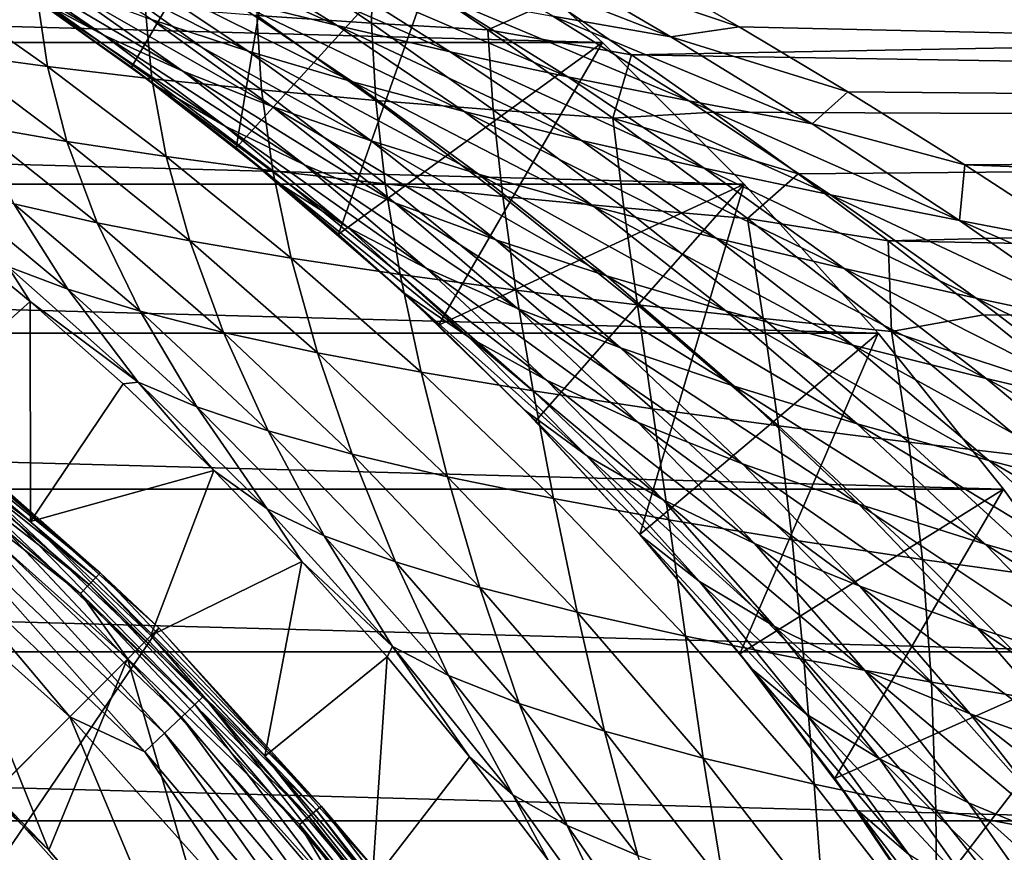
# Model space of a CAD drawing. Header units: metres. Extents: x -25 to 70, y -235 to 25.
# Tile 65 of 89: x 13.44 to 20.19, y 12.85 to 18.56. Entities that reach past the tile are written whole.
import ezdxf

# ---------------------------------------------------------------- set-up
doc = ezdxf.new("R2010")
doc.units = ezdxf.units.M
doc.layers.add('solid_10481012', color=7, linetype='CONTINUOUS')

msp = doc.modelspace()

# ---------------------------------------------------------------- linework, layer by layer
at = {"layer": 'solid_10481012'}
for points in [[(13.478393, 18.747717, 64.700615), (14.203233, 18.234201, 64.035187), (15.341186, 20.180944)], [(14.203233, 18.234201, 64.035187), (14.920514, 17.680864, 63.405796), (15.341186, 20.180944)], [(14.920514, 17.680864, 63.405796), (16.41123, 19.320818), (15.341186, 20.180944)], [(-17.433207, 18.403959), (-16.41123, 19.320818), (17.433207, 18.403959)], [(-16.41123, 19.320818), (16.41123, 19.320818), (17.433207, 18.403959)], [(14.920514, 17.680864, 63.405796), (15.623992, 17.090429, 62.813835), (16.41123, 19.320818)], [(15.623992, 17.090429, 62.813835), (17.433207, 18.403959), (16.41123, 19.320818)], [(14.013654, 18.454073, 67.141594), (13.543182, 18.708332, 66.083672), (12.710976, 19.252148, 66.916283)], [(13.190964, 19.015022, 67.965103), (14.013654, 18.454073, 67.141594), (12.710976, 19.252148, 66.916283)], [(15.613308, 18.519342, 73.433365), (14.873975, 18.705513, 72.628464), (14.044586, 19.222929, 73.510162)], [(14.764695, 19.052406, 74.31321), (15.613308, 18.519342, 73.433365), (14.044586, 19.222929, 73.510162)], [(15.003797, 18.343721, 70.913803), (14.340498, 18.560799, 69.977982), (13.524331, 19.098804, 70.826027)], [(14.176052, 18.898672, 71.756393), (15.003797, 18.343721, 70.913803), (13.524331, 19.098804, 70.826027)], [(16.202169, 19.105988, 77.206764), (16.986034, 18.97888, 77.709015), (17.90099, 18.442926, 76.761375)], [(16.202169, 19.105988, 77.206764), (17.90099, 18.442926, 76.761375), (17.090902, 18.584387, 76.27504)], [(16.388918, 18.340178, 74.16275), (15.613308, 18.519342, 73.433365), (14.764695, 19.052406, 74.31321)], [(15.516022, 18.889132, 75.04615), (16.388918, 18.340178, 74.16275), (14.764695, 19.052406, 74.31321)], [(15.8486, 18.53578, 99.551483), (15.07481, 19.058929, 98.594009), (15.063081, 18.588884, 100.140045)], [(15.8486, 18.53578, 99.551483), (15.858893, 19.021557, 98.077171), (15.07481, 19.058929, 98.594009)], [(14.556392, 18.206205, 68.175003), (14.013654, 18.454073, 67.141594), (13.190964, 19.015022, 67.965103)], [(13.73495, 18.784569, 68.9907), (14.556392, 18.206205, 68.175003), (13.190964, 19.015022, 67.965103)], [(15.8486, 18.53578, 99.551483), (16.646759, 18.489462, 99.045219), (15.858893, 19.021557, 98.077171)], [(15.858893, 19.021557, 98.077171), (16.646759, 18.489462, 99.045219), (17.091433, 18.689503, 98.206894)], [(16.986034, 18.97888, 77.709015), (17.686687, 18.906076, 78.211372), (18.369194, 18.511429, 77.49617)], [(17.90099, 18.442926, 76.761375), (16.986034, 18.97888, 77.709015), (18.369194, 18.511429, 77.49617)], [(15.71996, 18.133356, 71.787369), (15.003797, 18.343721, 70.913803), (14.176052, 18.898672, 71.756393)], [(14.873975, 18.705513, 72.628464), (15.71996, 18.133356, 71.787369), (14.176052, 18.898672, 71.756393)], [(50.402424, 18.924244, 97.113434), (17.091433, 18.689503, 98.206894), (17.631565, 18.319607, 98.847549)], [(50.402424, 17.78487, 99.174973), (50.402424, 18.924244, 97.113434), (17.631565, 18.319607, 98.847549)], [(50.402424, 18.924244, 78.886566), (50.402424, 17.78487, 76.825027), (17.686687, 18.906076, 78.211372)], [(50.402424, 17.78487, 76.825027), (18.369194, 18.511429, 77.49617), (17.686687, 18.906076, 78.211372)], [(17.194918, 18.168034, 74.809067), (16.388918, 18.340178, 74.16275), (15.516022, 18.889132, 75.04615)], [(16.293505, 18.733122, 75.701988), (17.194918, 18.168034, 74.809067), (15.516022, 18.889132, 75.04615)], [(13.627956, 18.239578, 103.289017), (12.849916, 18.78887, 102.356438), (12.953773, 18.330086, 104.166962)], [(13.557971, 18.715441, 101.548248), (12.849916, 18.78887, 102.356438), (13.627956, 18.239578, 103.289017)], [(15.168631, 17.964743, 69.167824), (14.556392, 18.206205, 68.175003), (13.73495, 18.784569, 68.9907)], [(14.340498, 18.560799, 69.977982), (15.168631, 17.964743, 69.167824), (13.73495, 18.784569, 68.9907)], [(14.385607, 18.100599, 65.287994), (14.203233, 18.234201, 64.035187), (13.478393, 18.747717, 64.700615)], [(13.543182, 18.708332, 66.083672), (14.385607, 18.100599, 65.287994), (13.478393, 18.747717, 64.700615)], [(14.846869, 17.829269, 66.353432), (14.385607, 18.100599, 65.287994), (13.543182, 18.708332, 66.083672)], [(14.013654, 18.454073, 67.141594), (14.846869, 17.829269, 66.353432), (13.543182, 18.708332, 66.083672)], [(14.343685, 18.155533, 102.476128), (13.557971, 18.715441, 101.548248), (13.627956, 18.239578, 103.289017)], [(14.29743, 18.648775, 100.807343), (13.557971, 18.715441, 101.548248), (14.343685, 18.155533, 102.476128)], [(16.483503, 17.929718, 72.589165), (15.71996, 18.133356, 71.787369), (14.873975, 18.705513, 72.628464)], [(15.613308, 18.519342, 73.433365), (16.483503, 17.929718, 72.589165), (14.873975, 18.705513, 72.628464)], [(18.024052, 18.00292, 75.366188), (17.194918, 18.168034, 74.809067), (16.293505, 18.733122, 75.701988)], [(17.090902, 18.584387, 76.27504), (18.024052, 18.00292, 75.366188), (16.293505, 18.733122, 75.701988)], [(15.095651, 18.077967, 101.735817), (14.29743, 18.648775, 100.807343), (14.343685, 18.155533, 102.476128)], [(15.063081, 18.588884, 100.140045), (14.29743, 18.648775, 100.807343), (15.095651, 18.077967, 101.735817)], [(16.646759, 18.489462, 99.045219), (17.631565, 18.319607, 98.847549), (17.091433, 18.689503, 98.206894)], [(15.846055, 17.729692, 70.106087), (15.168631, 17.964743, 69.167824), (14.340498, 18.560799, 69.977982)], [(15.003797, 18.343721, 70.913803), (15.846055, 17.729692, 70.106087), (14.340498, 18.560799, 69.977982)], [(15.877841, 18.006895, 101.07489), (15.063081, 18.588884, 100.140045), (15.095651, 18.077967, 101.735817)], [(15.8486, 18.53578, 99.551483), (15.063081, 18.588884, 100.140045), (15.877841, 18.006895, 101.07489)], [(17.090902, 18.584387, 76.27504), (17.90099, 18.442926, 76.761375), (18.867916, 17.844841, 75.829857)], [(17.090902, 18.584387, 76.27504), (18.867916, 17.844841, 75.829857), (18.024052, 18.00292, 75.366188)], [(17.288546, 17.732822, 73.310257), (16.483503, 17.929718, 72.589165), (15.613308, 18.519342, 73.433365)], [(16.388918, 18.340178, 74.16275), (17.288546, 17.732822, 73.310257), (15.613308, 18.519342, 73.433365)], [(16.682961, 17.942326, 100.498878), (16.646759, 18.489462, 99.045219), (15.8486, 18.53578, 99.551483)], [(16.682961, 17.942326, 100.498878), (15.8486, 18.53578, 99.551483), (15.877841, 18.006895, 101.07489)], [(16.646759, 18.489462, 99.045219), (17.502663, 17.88426, 100.011612), (17.631565, 18.319607, 98.847549)], [(16.682961, 17.942326, 100.498878), (17.502663, 17.88426, 100.011612), (16.646759, 18.489462, 99.045219)], [(17.90099, 18.442926, 76.761375), (18.369194, 18.511429, 77.49617), (19.114155, 18.065039, 76.758064)], [(50.402424, 17.78487, 76.825027), (19.114155, 18.065039, 76.758064), (18.369194, 18.511429, 77.49617)], [(15.388739, 17.564035, 67.393112), (14.846869, 17.829269, 66.353432), (14.013654, 18.454073, 67.141594)], [(14.556392, 18.206205, 68.175003), (15.388739, 17.564035, 67.393112), (14.013654, 18.454073, 67.141594)], [(18.867916, 17.844841, 75.829857), (17.90099, 18.442926, 76.761375), (19.114155, 18.065039, 76.758064)], [(-18.403963, 17.433207), (-17.433207, 18.403959), (18.403963, 17.433207)], [(-17.433207, 18.403959), (17.433207, 18.403959), (18.403963, 17.433207)], [(15.623992, 17.090429, 62.813835), (16.309023, 16.465256, 62.259602), (17.433207, 18.403959)], [(16.309023, 16.465256, 62.259602), (18.403963, 17.433207), (17.433207, 18.403959)], [(13.760572, 17.72563, 105.069504), (12.953773, 18.330086, 104.166962), (13.131182, 17.835264, 106.01078)], [(13.627956, 18.239578, 103.289017), (12.953773, 18.330086, 104.166962), (13.760572, 17.72563, 105.069504)], [(16.583141, 17.501074, 70.97831), (15.846055, 17.729692, 70.106087), (15.003797, 18.343721, 70.913803)], [(15.71996, 18.133356, 71.787369), (16.583141, 17.501074, 70.97831), (15.003797, 18.343721, 70.913803)], [(18.128345, 17.542683, 73.942551), (17.288546, 17.732822, 73.310257), (16.388918, 18.340178, 74.16275)], [(17.194918, 18.168034, 74.809067), (18.128345, 17.542683, 73.942551), (16.388918, 18.340178, 74.16275)], [(17.502663, 17.88426, 100.011612), (18.190397, 17.926411, 99.476654), (17.631565, 18.319607, 98.847549)], [(50.402424, 17.78487, 99.174973), (17.631565, 18.319607, 98.847549), (18.190397, 17.926411, 99.476654)], [(14.442852, 17.622143, 104.189278), (13.627956, 18.239578, 103.289017), (13.760572, 17.72563, 105.069504)], [(14.343685, 18.155533, 102.476128), (13.627956, 18.239578, 103.289017), (14.442852, 17.622143, 104.189278)], [(15.234424, 17.424799, 64.528236), (14.920514, 17.680864, 63.405796), (14.203233, 18.234201, 64.035187)], [(14.385607, 18.100599, 65.287994), (15.234424, 17.424799, 64.528236), (14.203233, 18.234201, 64.035187)], [(15.172329, 17.52482, 103.378654), (14.343685, 18.155533, 102.476128), (14.442852, 17.622143, 104.189278)], [(15.095651, 18.077967, 101.735817), (14.343685, 18.155533, 102.476128), (15.172329, 17.52482, 103.378654)], [(16.008116, 17.304905, 68.390076), (15.388739, 17.564035, 67.393112), (14.556392, 18.206205, 68.175003)], [(15.168631, 17.964743, 69.167824), (16.008116, 17.304905, 68.390076), (14.556392, 18.206205, 68.175003)], [(18.9946, 17.359312, 74.479492), (18.128345, 17.542683, 73.942551), (17.194918, 18.168034, 74.809067)], [(18.024052, 18.00292, 75.366188), (18.9946, 17.359312, 74.479492), (17.194918, 18.168034, 74.809067)], [(15.68512, 17.137739, 65.600899), (15.234424, 17.424799, 64.528236), (14.385607, 18.100599, 65.287994)], [(14.846869, 17.829269, 66.353432), (15.68512, 17.137739, 65.600899), (14.385607, 18.100599, 65.287994)], [(17.373693, 17.2789, 71.774376), (16.583141, 17.501074, 70.97831), (15.71996, 18.133356, 71.787369)], [(16.483503, 17.929718, 72.589165), (17.373693, 17.2789, 71.774376), (15.71996, 18.133356, 71.787369)], [(15.942977, 17.433678, 102.645676), (15.095651, 18.077967, 101.735817), (15.172329, 17.52482, 103.378654)], [(15.877841, 18.006895, 101.07489), (15.095651, 18.077967, 101.735817), (15.942977, 17.433678, 102.645676)], [(18.867916, 17.844841, 75.829857), (19.114155, 18.065039, 76.758064), (19.915003, 17.565531, 76.004944)], [(50.402424, 17.78487, 76.825027), (19.915003, 17.565531, 76.004944), (19.114155, 18.065039, 76.758064)], [(16.700174, 17.051891, 69.329552), (16.008116, 17.304905, 68.390076), (15.168631, 17.964743, 69.167824)], [(15.846055, 17.729692, 70.106087), (16.700174, 17.051891, 69.329552), (15.168631, 17.964743, 69.167824)], [(16.747971, 17.348724, 101.99762), (15.877841, 18.006895, 101.07489), (15.942977, 17.433678, 102.645676)], [(16.682961, 17.942326, 100.498878), (15.877841, 18.006895, 101.07489), (16.747971, 17.348724, 101.99762)], [(18.024052, 18.00292, 75.366188), (18.867916, 17.844841, 75.829857), (19.877697, 17.182709, 74.916504)], [(18.024052, 18.00292, 75.366188), (19.877697, 17.182709, 74.916504), (18.9946, 17.359312, 74.479492)], [(18.211073, 17.063187, 72.484787), (17.373693, 17.2789, 71.774376), (16.483503, 17.929718, 72.589165)], [(17.288546, 17.732822, 73.310257), (18.211073, 17.063187, 72.484787), (16.483503, 17.929718, 72.589165)], [(17.579021, 17.269972, 101.440369), (17.502663, 17.88426, 100.011612), (16.682961, 17.942326, 100.498878)], [(17.579021, 17.269972, 101.440369), (16.682961, 17.942326, 100.498878), (16.747971, 17.348724, 101.99762)], [(17.502663, 17.88426, 100.011612), (18.774012, 17.50374, 100.102562), (18.190397, 17.926411, 99.476654)], [(17.502663, 17.88426, 100.011612), (18.42664, 17.19742, 100.978012), (18.774012, 17.50374, 100.102562)], [(17.579021, 17.269972, 101.440369), (18.42664, 17.19742, 100.978012), (17.502663, 17.88426, 100.011612)], [(50.402424, 17.78487, 99.174973), (18.190397, 17.926411, 99.476654), (18.774012, 17.50374, 100.102562)], [(13.967937, 17.168139, 106.886246), (13.131182, 17.835264, 106.01078), (13.397649, 17.298084, 107.883507)], [(13.760572, 17.72563, 105.069504), (13.131182, 17.835264, 106.01078), (13.967937, 17.168139, 106.886246)], [(16.224741, 16.856459, 66.64666), (15.68512, 17.137739, 65.600899), (14.846869, 17.829269, 66.353432)], [(15.388739, 17.564035, 67.393112), (16.224741, 16.856459, 66.64666), (14.846869, 17.829269, 66.353432)], [(19.877697, 17.182709, 74.916504), (18.867916, 17.844841, 75.829857), (19.915003, 17.565531, 76.004944)], [(50.402424, 17.78487, 99.174973), (18.774012, 17.50374, 100.102562), (19.390154, 17.043245, 100.733887)], [(50.402424, 16.421843, 101.095985), (50.402424, 17.78487, 99.174973), (19.390154, 17.043245, 100.733887)], [(50.402424, 17.78487, 76.825027), (50.402424, 16.421843, 74.904015), (19.915003, 17.565531, 76.004944)], [(14.603326, 17.044012, 105.943535), (13.760572, 17.72563, 105.069504), (13.967937, 17.168139, 106.886246)], [(14.442852, 17.622143, 104.189278), (13.760572, 17.72563, 105.069504), (14.603326, 17.044012, 105.943535)], [(16.077642, 16.683283, 63.810162), (15.623992, 17.090429, 62.813835), (14.920514, 17.680864, 63.405796)], [(15.234424, 17.424799, 64.528236), (16.077642, 16.683283, 63.810162), (14.920514, 17.680864, 63.405796)], [(17.45875, 16.805008, 70.199394), (16.700174, 17.051891, 69.329552), (15.846055, 17.729692, 70.106087)], [(16.583141, 17.501074, 70.97831), (17.45875, 16.805008, 70.199394), (15.846055, 17.729692, 70.106087)], [(19.087666, 16.853947, 73.100922), (18.211073, 17.063187, 72.484787), (17.288546, 17.732822, 73.310257)], [(18.128345, 17.542683, 73.942551), (19.087666, 16.853947, 73.100922), (17.288546, 17.732822, 73.310257)], [(15.297983, 16.925714, 105.065697), (14.442852, 17.622143, 104.189278), (14.603326, 17.044012, 105.943535)], [(15.172329, 17.52482, 103.378654), (14.442852, 17.622143, 104.189278), (15.297983, 16.925714, 105.065697)], [(16.849852, 16.580967, 67.647682), (16.224741, 16.856459, 66.64666), (15.388739, 17.564035, 67.393112)], [(16.008116, 17.304905, 68.390076), (16.849852, 16.580967, 67.647682), (15.388739, 17.564035, 67.393112)], [(19.877697, 17.182709, 74.916504), (19.915003, 17.565531, 76.004944), (20.761013, 17.013815, 75.24675)], [(50.402424, 16.421843, 74.904015), (20.761013, 17.013815, 75.24675), (19.915003, 17.565531, 76.004944)], [(16.045538, 16.813263, 104.261803), (15.172329, 17.52482, 103.378654), (15.297983, 16.925714, 105.065697)], [(15.942977, 17.433678, 102.645676), (15.172329, 17.52482, 103.378654), (16.045538, 16.813263, 104.261803)], [(18.276928, 16.564268, 70.988914), (17.45875, 16.805008, 70.199394), (16.583141, 17.501074, 70.97831)], [(17.373693, 17.2789, 71.774376), (18.276928, 16.564268, 70.988914), (16.583141, 17.501074, 70.97831)], [(19.994097, 16.65119, 73.615807), (19.087666, 16.853947, 73.100922), (18.128345, 17.542683, 73.942551)], [(18.9946, 17.359312, 74.479492), (19.994097, 16.65119, 73.615807), (18.128345, 17.542683, 73.942551)], [(18.42664, 17.19742, 100.978012), (19.390154, 17.043245, 100.733887), (18.774012, 17.50374, 100.102562)], [(-19.32082, 16.41123), (-18.403963, 17.433207), (19.32082, 16.41123)], [(-18.403963, 17.433207), (18.403963, 17.433207), (19.32082, 16.41123)], [(13.768826, 16.711536, 109.773796), (12.897331, 17.433836, 108.922691), (13.355801, 16.867304, 110.846031)], [(13.397649, 17.298084, 107.883507), (12.897331, 17.433836, 108.922691), (13.768826, 16.711536, 109.773796)], [(16.514978, 16.383287, 64.890732), (16.077642, 16.683283, 63.810162), (15.234424, 17.424799, 64.528236)], [(15.68512, 17.137739, 65.600899), (16.514978, 16.383287, 64.890732), (15.234424, 17.424799, 64.528236)], [(16.839241, 16.706669, 103.540367), (15.942977, 17.433678, 102.645676), (16.045538, 16.813263, 104.261803)], [(16.747971, 17.348724, 101.99762), (15.942977, 17.433678, 102.645676), (16.839241, 16.706669, 103.540367)], [(16.309023, 16.465256, 62.259602), (16.97266, 15.806828, 61.742165), (18.403963, 17.433207)], [(16.97266, 15.806828, 61.742165), (17.688646, 15.030352, 61.2038), (18.403963, 17.433207)], [(17.688646, 15.030352, 61.2038), (19.32082, 16.41123), (18.403963, 17.433207)], [(17.671446, 16.605947, 102.909096), (16.747971, 17.348724, 101.99762), (16.839241, 16.706669, 103.540367)], [(17.579021, 17.269972, 101.440369), (16.747971, 17.348724, 101.99762), (17.671446, 16.605947, 102.909096)], [(18.9946, 17.359312, 74.479492), (19.877697, 17.182709, 74.916504), (20.919523, 16.454918, 74.024582)], [(18.9946, 17.359312, 74.479492), (20.919523, 16.454918, 74.024582), (19.994097, 16.65119, 73.615807)], [(14.263202, 16.561234, 108.730522), (13.397649, 17.298084, 107.883507), (13.768826, 16.711536, 109.773796)], [(13.967937, 17.168139, 106.886246), (13.397649, 17.298084, 107.883507), (14.263202, 16.561234, 108.730522)], [(17.555119, 16.311274, 68.588455), (16.849852, 16.580967, 67.647682), (16.008116, 17.304905, 68.390076)], [(16.700174, 17.051891, 69.329552), (17.555119, 16.311274, 68.588455), (16.008116, 17.304905, 68.390076)], [(19.147303, 16.329689, 71.688057), (18.276928, 16.564268, 70.988914), (17.373693, 17.2789, 71.774376)], [(18.211073, 17.063187, 72.484787), (19.147303, 16.329689, 71.688057), (17.373693, 17.2789, 71.774376)], [(18.532862, 16.511103, 102.374229), (18.42664, 17.19742, 100.978012), (17.579021, 17.269972, 101.440369)], [(18.532862, 16.511103, 102.374229), (17.579021, 17.269972, 101.440369), (17.671446, 16.605947, 102.909096)], [(13.509297, 16.628874, 112.369476), (12.858283, 17.16312, 111.776772), (12.642193, 15.852808, 145.241302)], [(13.355801, 16.867304, 110.846031), (12.858283, 17.16312, 111.776772), (13.509297, 16.628874, 112.369476)], [(14.835017, 16.416403, 107.731567), (13.967937, 17.168139, 106.886246), (14.263202, 16.561234, 108.730522)], [(14.603326, 17.044012, 105.943535), (13.967937, 17.168139, 106.886246), (14.835017, 16.416403, 107.731567)], [(18.42664, 17.19742, 100.978012), (19.412846, 16.42214, 101.940102), (19.390154, 17.043245, 100.733887)], [(18.532862, 16.511103, 102.374229), (19.412846, 16.42214, 101.940102), (18.42664, 17.19742, 100.978012)], [(19.877697, 17.182709, 74.916504), (20.761013, 17.013815, 75.24675), (21.636141, 16.414457, 74.496071)], [(20.919523, 16.454918, 74.024582), (19.877697, 17.182709, 74.916504), (21.636141, 16.414457, 74.496071)], [(16.077642, 16.683283, 63.810162), (16.309023, 16.465256, 62.259602), (15.623992, 17.090429, 62.813835)], [(17.049438, 16.088741, 65.943329), (16.514978, 16.383287, 64.890732), (15.68512, 17.137739, 65.600899)], [(16.224741, 16.856459, 66.64666), (17.049438, 16.088741, 65.943329), (15.68512, 17.137739, 65.600899)], [(15.4789, 16.277056, 106.790222), (14.603326, 17.044012, 105.943535), (14.835017, 16.416403, 107.731567)], [(15.297983, 16.925714, 105.065697), (14.603326, 17.044012, 105.943535), (15.4789, 16.277056, 106.790222)], [(18.333736, 16.047394, 69.456207), (17.555119, 16.311274, 68.588455), (16.700174, 17.051891, 69.329552)], [(17.45875, 16.805008, 70.199394), (18.333736, 16.047394, 69.456207), (16.700174, 17.051891, 69.329552)], [(20.061382, 16.10128, 72.287735), (19.147303, 16.329689, 71.688057), (18.211073, 17.063187, 72.484787)], [(19.087666, 16.853947, 73.100922), (20.061382, 16.10128, 72.287735), (18.211073, 17.063187, 72.484787)], [(50.402424, 16.421843, 101.095985), (19.390154, 17.043245, 100.733887), (20.043909, 16.537371, 101.375229)], [(19.412846, 16.42214, 101.940102), (20.043909, 16.537371, 101.375229), (19.390154, 17.043245, 100.733887)], [(16.188402, 16.143206, 105.917366), (15.297983, 16.925714, 105.065697), (15.4789, 16.277056, 106.790222)], [(16.045538, 16.813263, 104.261803), (15.297983, 16.925714, 105.065697), (16.188402, 16.143206, 105.917366)], [(14.250288, 16.076149, 111.65683), (13.355801, 16.867304, 110.846031), (13.509297, 16.628874, 112.369476)], [(13.768826, 16.711536, 109.773796), (13.355801, 16.867304, 110.846031), (14.250288, 16.076149, 111.65683)], [(16.956476, 16.014862, 105.122543), (16.045538, 16.813263, 104.261803), (16.188402, 16.143206, 105.917366)], [(16.839241, 16.706669, 103.540367), (16.045538, 16.813263, 104.261803), (16.956476, 16.014862, 105.122543)], [(17.677256, 15.799647, 66.94931), (17.049438, 16.088741, 65.943329), (16.224741, 16.856459, 66.64666)], [(16.849852, 16.580967, 67.647682), (17.677256, 15.799647, 66.94931), (16.224741, 16.856459, 66.64666)], [(19.178072, 15.789338, 70.239708), (18.333736, 16.047394, 69.456207), (17.45875, 16.805008, 70.199394)], [(18.276928, 16.564268, 70.988914), (19.178072, 15.789338, 70.239708), (17.45875, 16.805008, 70.199394)], [(21.008717, 15.879051, 72.780548), (20.061382, 16.10128, 72.287735), (19.087666, 16.853947, 73.100922)], [(19.994097, 16.65119, 73.615807), (21.008717, 15.879051, 72.780548), (19.087666, 16.853947, 73.100922)], [(14.651504, 15.906069, 110.581169), (13.768826, 16.711536, 109.773796), (14.250288, 16.076149, 111.65683)], [(14.263202, 16.561234, 108.730522), (13.768826, 16.711536, 109.773796), (14.651504, 15.906069, 110.581169)], [(16.077642, 16.683283, 63.810162), (16.901785, 15.880904, 63.140038), (16.309023, 16.465256, 62.259602)], [(17.322062, 15.572244, 64.229759), (16.901785, 15.880904, 63.140038), (16.077642, 16.683283, 63.810162)], [(16.514978, 16.383287, 64.890732), (17.322062, 15.572244, 64.229759), (16.077642, 16.683283, 63.810162)], [(17.775658, 15.892042, 104.414726), (16.839241, 16.706669, 103.540367), (16.956476, 16.014862, 105.122543)], [(17.671446, 16.605947, 102.909096), (16.839241, 16.706669, 103.540367), (17.775658, 15.892042, 104.414726)], [(13.509297, 16.628874, 112.369476), (12.642193, 15.852808, 145.241302), (13.511178, 15.119016, 145.241302)], [(14.147102, 16.063904, 112.924942), (13.509297, 16.628874, 112.369476), (13.511178, 15.119016, 145.241302)], [(14.250288, 16.076149, 111.65683), (13.509297, 16.628874, 112.369476), (14.147102, 16.063904, 112.924942)], [(18.637478, 15.774754, 103.802025), (17.671446, 16.605947, 102.909096), (17.775658, 15.892042, 104.414726)], [(18.532862, 16.511103, 102.374229), (17.671446, 16.605947, 102.909096), (18.637478, 15.774754, 103.802025)], [(19.994097, 16.65119, 73.615807), (20.919523, 16.454918, 74.024582), (21.977213, 15.663005, 73.161385)], [(19.994097, 16.65119, 73.615807), (21.977213, 15.663005, 73.161385), (21.008717, 15.879051, 72.780548)], [(15.141759, 15.741105, 109.535995), (14.263202, 16.561234, 108.730522), (14.651504, 15.906069, 110.581169)], [(14.835017, 16.416403, 107.731567), (14.263202, 16.561234, 108.730522), (15.141759, 15.741105, 109.535995)], [(18.392595, 15.51602, 67.892448), (17.677256, 15.799647, 66.94931), (16.849852, 16.580967, 67.647682)], [(17.555119, 16.311274, 68.588455), (18.392595, 15.51602, 67.892448), (16.849852, 16.580967, 67.647682)], [(20.079956, 15.537122, 70.928375), (19.178072, 15.789338, 70.239708), (18.276928, 16.564268, 70.988914)], [(19.147303, 16.329689, 71.688057), (20.079956, 15.537122, 70.928375), (18.276928, 16.564268, 70.988914)], [(19.412846, 16.42214, 101.940102), (20.731882, 15.984142, 102.022598), (20.043909, 16.537371, 101.375229)], [(50.402424, 16.421843, 101.095985), (20.043909, 16.537371, 101.375229), (20.731882, 15.984142, 102.022598)], [(16.901785, 15.880904, 63.140038), (16.97266, 15.806828, 61.742165), (16.309023, 16.465256, 62.259602)], [(19.531651, 15.663005, 103.291016), (19.412846, 16.42214, 101.940102), (18.532862, 16.511103, 102.374229)], [(19.531651, 15.663005, 103.291016), (18.532862, 16.511103, 102.374229), (18.637478, 15.774754, 103.802025)], [(-20.180984, 15.341129), (-19.32082, 16.41123), (20.180984, 15.341129)], [(-19.32082, 16.41123), (19.32082, 16.41123), (20.180984, 15.341129)], [(15.716794, 15.581264, 108.537376), (14.835017, 16.416403, 107.731567), (15.141759, 15.741105, 109.535995)], [(15.4789, 16.277056, 106.790222), (14.835017, 16.416403, 107.731567), (15.716794, 15.581264, 108.537376)], [(17.688646, 15.030352, 61.2038), (18.374218, 14.212511, 60.705948), (19.32082, 16.41123)], [(18.374218, 14.212511, 60.705948), (20.180984, 15.341129), (19.32082, 16.41123)], [(19.412846, 16.42214, 101.940102), (20.446384, 15.556798, 102.886261), (20.731882, 15.984142, 102.022598)], [(19.531651, 15.663005, 103.291016), (20.446384, 15.556798, 102.886261), (19.412846, 16.42214, 101.940102)], [(17.84745, 15.268682, 65.29052), (17.322062, 15.572244, 64.229759), (16.514978, 16.383287, 64.890732)], [(17.049438, 16.088741, 65.943329), (17.84745, 15.268682, 65.29052), (16.514978, 16.383287, 64.890732)], [(16.370745, 15.426554, 107.599251), (15.4789, 16.277056, 106.790222), (15.716794, 15.581264, 108.537376)], [(16.188402, 16.143206, 105.917366), (15.4789, 16.277056, 106.790222), (16.370745, 15.426554, 107.599251)], [(19.188019, 15.237868, 68.759399), (18.392595, 15.51602, 67.892448), (17.555119, 16.311274, 68.588455)], [(18.333736, 16.047394, 69.456207), (19.188019, 15.237868, 68.759399), (17.555119, 16.311274, 68.588455)], [(21.030024, 15.290757, 71.512657), (20.079956, 15.537122, 70.928375), (19.147303, 16.329689, 71.688057)], [(20.061382, 16.10128, 72.287735), (21.030024, 15.290757, 71.512657), (19.147303, 16.329689, 71.688057)], [(12.244337, 16.107151, 146.609634), (12.284723, 16.160276, 146.67865), (13.959943, 14.737332, 146.67865)], [(12.284723, 16.160276, 146.67865), (12.30985, 16.193331, 146.765198), (13.988496, 14.767475, 146.765198)], [(13.959943, 14.737332, 146.67865), (12.284723, 16.160276, 146.67865), (13.988496, 14.767475, 146.765198)], [(13.988496, 14.767475, 146.765198), (12.30985, 16.193331, 146.765198), (12.689924, 15.912662, 146.860336)], [(17.09656, 15.276988, 106.733009), (16.188402, 16.143206, 105.917366), (16.370745, 15.426554, 107.599251)], [(16.956476, 16.014862, 105.122543), (16.188402, 16.143206, 105.917366), (17.09656, 15.276988, 106.733009)], [(12.192827, 16.039391, 146.565231), (12.244337, 16.107151, 146.609634), (13.91405, 14.688884, 146.609634)], [(13.91405, 14.688884, 146.609634), (12.244337, 16.107151, 146.609634), (13.959943, 14.737332, 146.67865)], [(14.767922, 15.470075, 113.443245), (14.147102, 16.063904, 112.924942), (13.511178, 15.119016, 145.241302)], [(14.250288, 16.076149, 111.65683), (14.147102, 16.063904, 112.924942), (14.767922, 15.470075, 113.443245)], [(15.134429, 15.206814, 112.410652), (14.250288, 16.076149, 111.65683), (14.767922, 15.470075, 113.443245)], [(14.651504, 15.906069, 110.581169), (14.250288, 16.076149, 111.65683), (15.134429, 15.206814, 112.410652)], [(18.473858, 14.970223, 66.302925), (17.84745, 15.268682, 65.29052), (17.049438, 16.088741, 65.943329)], [(17.677256, 15.799647, 66.94931), (18.473858, 14.970223, 66.302925), (17.049438, 16.088741, 65.943329)], [(22.016748, 15.050252, 71.984787), (21.030024, 15.290757, 71.512657), (20.061382, 16.10128, 72.287735)], [(21.008717, 15.879051, 72.780548), (22.016748, 15.050252, 71.984787), (20.061382, 16.10128, 72.287735)], [(13.855515, 14.62709, 146.565231), (12.500611, 15.680146, 146.550003), (12.192827, 16.039391, 146.565231)], [(13.855515, 14.62709, 146.565231), (12.192827, 16.039391, 146.565231), (13.91405, 14.688884, 146.609634)], [(17.886528, 15.132578, 105.948639), (16.956476, 16.014862, 105.122543), (17.09656, 15.276988, 106.733009)], [(17.775658, 15.892042, 104.414726), (16.956476, 16.014862, 105.122543), (17.886528, 15.132578, 105.948639)], [(20.055189, 14.965206, 69.538399), (19.188019, 15.237868, 68.759399), (18.333736, 16.047394, 69.456207)], [(19.178072, 15.789338, 70.239708), (20.055189, 14.965206, 69.538399), (18.333736, 16.047394, 69.456207)], [(14.391786, 14.391786, 146.860336), (12.689924, 15.912662, 146.860336), (10.960585, 10.963961, 287.463165)], [(13.988496, 14.767475, 146.765198), (12.689924, 15.912662, 146.860336), (14.391786, 14.391786, 146.860336)], [(15.525479, 15.022679, 111.33342), (14.651504, 15.906069, 110.581169), (15.134429, 15.206814, 112.410652)], [(15.141759, 15.741105, 109.535995), (14.651504, 15.906069, 110.581169), (15.525479, 15.022679, 111.33342)], [(16.901785, 15.880904, 63.140038), (17.697184, 15.0215, 62.520348), (16.97266, 15.806828, 61.742165)], [(18.096651, 14.70952, 63.62051), (17.697184, 15.0215, 62.520348), (16.901785, 15.880904, 63.140038)], [(17.322062, 15.572244, 64.229759), (18.096651, 14.70952, 63.62051), (16.901785, 15.880904, 63.140038)], [(18.732475, 14.993336, 105.255531), (17.775658, 15.892042, 104.414726), (17.886528, 15.132578, 105.948639)], [(18.637478, 15.774754, 103.802025), (17.775658, 15.892042, 104.414726), (18.732475, 14.993336, 105.255531)], [(13.105717, 15.429242, 145.440598), (13.511178, 15.119016, 145.241302), (12.642193, 15.852808, 145.241302)], [(17.697184, 15.0215, 62.520348), (17.688646, 15.030352, 61.2038), (16.97266, 15.806828, 61.742165)], [(19.194963, 14.676879, 67.250076), (18.473858, 14.970223, 66.302925), (17.677256, 15.799647, 66.94931)], [(18.392595, 15.51602, 67.892448), (19.194963, 14.676879, 67.250076), (17.677256, 15.799647, 66.94931)], [(16.013027, 14.843295, 110.288086), (15.141759, 15.741105, 109.535995), (15.525479, 15.022679, 111.33342)], [(15.716794, 15.581264, 108.537376), (15.141759, 15.741105, 109.535995), (16.013027, 14.843295, 110.288086)], [(19.625132, 14.859271, 104.662186), (18.637478, 15.774754, 103.802025), (18.732475, 14.993336, 105.255531)], [(19.531651, 15.663005, 103.291016), (18.637478, 15.774754, 103.802025), (19.625132, 14.859271, 104.662186)], [(20.985182, 14.698048, 70.218391), (20.055189, 14.965206, 69.538399), (19.178072, 15.789338, 70.239708)], [(20.079956, 15.537122, 70.928375), (20.985182, 14.698048, 70.218391), (19.178072, 15.789338, 70.239708)], [(13.638331, 12.866951, 146.550003), (12.052368, 14.363248, 146.550003), (12.500611, 15.680146, 146.550003)], [(13.638331, 12.866951, 146.550003), (12.500611, 15.680146, 146.550003), (14.177904, 14.181654, 146.550003)], [(13.855515, 14.62709, 146.565231), (14.177904, 14.181654, 146.550003), (12.500611, 15.680146, 146.550003)], [(20.553228, 14.73039, 104.175484), (20.446384, 15.556798, 102.886261), (19.531651, 15.663005, 103.291016)], [(20.553228, 14.73039, 104.175484), (19.531651, 15.663005, 103.291016), (19.625132, 14.859271, 104.662186)], [(16.592478, 14.668668, 109.291412), (15.716794, 15.581264, 108.537376), (16.013027, 14.843295, 110.288086)], [(16.370745, 15.426554, 107.599251), (15.716794, 15.581264, 108.537376), (16.592478, 14.668668, 109.291412)], [(18.608912, 14.402273, 64.690819), (18.096651, 14.70952, 63.62051), (17.322062, 15.572244, 64.229759)], [(17.84745, 15.268682, 65.29052), (18.608912, 14.402273, 64.690819), (17.322062, 15.572244, 64.229759)], [(21.96777, 14.436401, 70.789391), (20.985182, 14.698048, 70.218391), (20.079956, 15.537122, 70.928375)], [(21.030024, 15.290757, 71.512657), (21.96777, 14.436401, 70.789391), (20.079956, 15.537122, 70.928375)], [(14.767922, 15.470075, 113.443245), (13.511178, 15.119016, 145.241302), (14.337652, 14.337652, 145.241302)], [(15.371382, 14.84629, 113.927353), (14.767922, 15.470075, 113.443245), (14.337652, 14.337652, 145.241302)], [(15.134429, 15.206814, 112.410652), (14.767922, 15.470075, 113.443245), (15.371382, 14.84629, 113.927353)], [(20.002708, 14.38866, 68.118088), (19.194963, 14.676879, 67.250076), (18.392595, 15.51602, 67.892448)], [(19.188019, 15.237868, 68.759399), (20.002708, 14.38866, 68.118088), (18.392595, 15.51602, 67.892448)], [(13.105717, 15.429242, 145.440598), (13.053001, 15.367182, 145.62558), (14.637969, 13.865821, 145.62558)], [(14.697084, 13.921818, 145.440598), (13.511178, 15.119016, 145.241302), (13.105717, 15.429242, 145.440598)], [(14.697084, 13.921818, 145.440598), (13.105717, 15.429242, 145.440598), (14.637969, 13.865821, 145.62558)], [(17.257488, 14.498805, 108.357918), (16.370745, 15.426554, 107.599251), (16.592478, 14.668668, 109.291412)], [(17.09656, 15.276988, 106.733009), (16.370745, 15.426554, 107.599251), (17.257488, 14.498805, 108.357918)], [(-20.981876, 14.22615), (-20.180984, 15.341129), (20.981876, 14.22615)], [(-20.180984, 15.341129), (20.180984, 15.341129), (20.981876, 14.22615)], [(13.053001, 15.367182, 145.62558), (12.971954, 15.271766, 145.784256), (14.547081, 13.779727, 145.784256)], [(14.637969, 13.865821, 145.62558), (13.053001, 15.367182, 145.62558), (14.547081, 13.779727, 145.784256)], [(18.374218, 14.212511, 60.705948), (19.023335, 13.358949, 60.249222), (20.180984, 15.341129)], [(19.023335, 13.358949, 60.249222), (20.981876, 14.22615), (20.180984, 15.341129)], [(12.971954, 15.271766, 145.784256), (12.867748, 15.149085, 145.906494), (14.430222, 13.669032, 145.906494)], [(14.547081, 13.779727, 145.784256), (12.971954, 15.271766, 145.784256), (14.430222, 13.669032, 145.906494)], [(18.000423, 14.333718, 107.499451), (17.09656, 15.276988, 106.733009), (17.257488, 14.498805, 108.357918)], [(17.886528, 15.132578, 105.948639), (17.09656, 15.276988, 106.733009), (18.000423, 14.333718, 107.499451)], [(19.229563, 14.099767, 65.711159), (18.608912, 14.402273, 64.690819), (17.84745, 15.268682, 65.29052)], [(18.473858, 14.970223, 66.302925), (19.229563, 14.099767, 65.711159), (17.84745, 15.268682, 65.29052)], [(13.258252, 13.258252, 146.026184), (13.782185, 13.782185, 146.013245), (12.15241, 15.23864, 146.013245)], [(12.747035, 15.00697, 145.984497), (12.15241, 15.23864, 146.013245), (13.782185, 13.782185, 146.013245)], [(15.994021, 14.262125, 113.103233), (15.134429, 15.206814, 112.410652), (15.371382, 14.84629, 113.927353)], [(15.525479, 15.022679, 111.33342), (15.134429, 15.206814, 112.410652), (15.994021, 14.262125, 113.103233)], [(20.888071, 14.105578, 68.894714), (20.002708, 14.38866, 68.118088), (19.188019, 15.237868, 68.759399)], [(20.055189, 14.965206, 69.538399), (20.888071, 14.105578, 68.894714), (19.188019, 15.237868, 68.759399)], [(12.867748, 15.149085, 145.906494), (12.747035, 15.00697, 145.984497), (14.29485, 13.540802, 145.984497)], [(14.430222, 13.669032, 145.906494), (12.867748, 15.149085, 145.906494), (14.29485, 13.540802, 145.984497)], [(14.697084, 13.921818, 145.440598), (14.337652, 14.337652, 145.241302), (13.511178, 15.119016, 145.241302)], [(18.812923, 14.173419, 106.726433), (17.886528, 15.132578, 105.948639), (18.000423, 14.333718, 107.499451)], [(18.732475, 14.993336, 105.255531), (17.886528, 15.132578, 105.948639), (18.812923, 14.173419, 106.726433)], [(14.29485, 13.540802, 145.984497), (12.747035, 15.00697, 145.984497), (13.782185, 13.782185, 146.013245)], [(16.375952, 14.064666, 112.025612), (15.525479, 15.022679, 111.33342), (15.994021, 14.262125, 113.103233)], [(16.013027, 14.843295, 110.288086), (15.525479, 15.022679, 111.33342), (16.375952, 14.064666, 112.025612)], [(18.457565, 14.108181, 61.950706), (18.374218, 14.212511, 60.705948), (17.688646, 15.030352, 61.2038)], [(17.697184, 15.0215, 62.520348), (18.457565, 14.108181, 61.950706), (17.688646, 15.030352, 61.2038)], [(18.833462, 13.798214, 63.06205), (18.457565, 14.108181, 61.950706), (17.697184, 15.0215, 62.520348)], [(18.096651, 14.70952, 63.62051), (18.833462, 13.798214, 63.06205), (17.697184, 15.0215, 62.520348)], [(19.686132, 14.017917, 106.048637), (18.732475, 14.993336, 105.255531), (18.812923, 14.173419, 106.726433)], [(19.625132, 14.859271, 104.662186), (18.732475, 14.993336, 105.255531), (19.686132, 14.017917, 106.048637)], [(19.951807, 13.802007, 66.66404), (19.229563, 14.099767, 65.711159), (18.473858, 14.970223, 66.302925)], [(19.194963, 14.676879, 67.250076), (19.951807, 13.802007, 66.66404), (18.473858, 14.970223, 66.302925)], [(21.841391, 13.827645, 69.568451), (20.888071, 14.105578, 68.894714), (20.055189, 14.965206, 69.538399)], [(20.985182, 14.698048, 70.218391), (21.841391, 13.827645, 69.568451), (20.055189, 14.965206, 69.538399)], [(15.371382, 14.84629, 113.927353), (14.337652, 14.337652, 145.241302), (15.119016, 13.511178, 145.241302)], [(15.95643, 14.191859, 114.379723), (15.371382, 14.84629, 113.927353), (15.119016, 13.511178, 145.241302)], [(15.994021, 14.262125, 113.103233), (15.371382, 14.84629, 113.927353), (15.95643, 14.191859, 114.379723)], [(20.609999, 13.867222, 105.474922), (19.625132, 14.859271, 104.662186), (19.686132, 14.017917, 106.048637)], [(20.553228, 14.73039, 104.175484), (19.625132, 14.859271, 104.662186), (20.609999, 13.867222, 105.474922)], [(16.861513, 13.871577, 110.981209), (16.013027, 14.843295, 110.288086), (16.375952, 14.064666, 112.025612)], [(16.592478, 14.668668, 109.291412), (16.013027, 14.843295, 110.288086), (16.861513, 13.871577, 110.981209)], [(13.91405, 14.688884, 146.609634), (13.959943, 14.737332, 146.67865), (15.471495, 13.141606, 146.67865)], [(13.959943, 14.737332, 146.67865), (13.988496, 14.767475, 146.765198), (15.503139, 13.168486, 146.765198)], [(15.471495, 13.141606, 146.67865), (13.959943, 14.737332, 146.67865), (15.503139, 13.168486, 146.765198)], [(15.503139, 13.168486, 146.765198), (13.988496, 14.767475, 146.765198), (14.391786, 14.391786, 146.860336)], [(13.855515, 14.62709, 146.565231), (13.91405, 14.688884, 146.609634), (15.420633, 13.098404, 146.609634)], [(15.420633, 13.098404, 146.609634), (13.91405, 14.688884, 146.609634), (15.471495, 13.141606, 146.67865)], [(17.445789, 13.682864, 109.987404), (16.592478, 14.668668, 109.291412), (16.861513, 13.871577, 110.981209)], [(17.257488, 14.498805, 108.357918), (16.592478, 14.668668, 109.291412), (17.445789, 13.682864, 109.987404)], [(19.329441, 13.492599, 64.142723), (18.833462, 13.798214, 63.06205), (18.096651, 14.70952, 63.62051)], [(18.608912, 14.402273, 64.690819), (19.329441, 13.492599, 64.142723), (18.096651, 14.70952, 63.62051)], [(20.766998, 13.509006, 67.535049), (19.951807, 13.802007, 66.66404), (19.194963, 14.676879, 67.250076)], [(20.002708, 14.38866, 68.118088), (20.766998, 13.509006, 67.535049), (19.194963, 14.676879, 67.250076)], [(15.355761, 13.043301, 146.565231), (14.177904, 14.181654, 146.550003), (13.855515, 14.62709, 146.565231)], [(15.355761, 13.043301, 146.565231), (13.855515, 14.62709, 146.565231), (15.420633, 13.098404, 146.609634)], [(18.121983, 13.498534, 109.059242), (17.257488, 14.498805, 108.357918), (17.445789, 13.682864, 109.987404)], [(18.000423, 14.333718, 107.499451), (17.257488, 14.498805, 108.357918), (18.121983, 13.498534, 109.059242)], [(14.391786, 14.391786, 146.860336), (10.960585, 10.963961, 287.463165), (11.602649, 10.282064, 287.463684)], [(15.912662, 12.689924, 146.860336), (14.391786, 14.391786, 146.860336), (11.602649, 10.282064, 287.463684)], [(15.503139, 13.168486, 146.765198), (14.391786, 14.391786, 146.860336), (15.912662, 12.689924, 146.860336)], [(19.9408, 13.191345, 65.171967), (19.329441, 13.492599, 64.142723), (18.608912, 14.402273, 64.690819)], [(19.229563, 14.099767, 65.711159), (19.9408, 13.191345, 65.171967), (18.608912, 14.402273, 64.690819)], [(21.665451, 13.220774, 68.311501), (20.766998, 13.509006, 67.535049), (20.002708, 14.38866, 68.118088)], [(20.888071, 14.105578, 68.894714), (21.665451, 13.220774, 68.311501), (20.002708, 14.38866, 68.118088)], [(13.638331, 12.866951, 146.550003), (13.258252, 13.258252, 146.026184), (12.052368, 14.363248, 146.550003)], [(14.697084, 13.921818, 145.440598), (15.119016, 13.511178, 145.241302), (14.337652, 14.337652, 145.241302)], [(18.881895, 13.318599, 108.209023), (18.000423, 14.333718, 107.499451), (18.121983, 13.498534, 109.059242)], [(18.812923, 14.173419, 106.726433), (18.000423, 14.333718, 107.499451), (18.881895, 13.318599, 108.209023)], [(15.994021, 14.262125, 113.103233), (15.95643, 14.191859, 114.379723), (16.520342, 13.508001, 114.801323)], [(16.817102, 13.247012, 113.733406), (15.994021, 14.262125, 113.103233), (16.520342, 13.508001, 114.801323)], [(16.375952, 14.064666, 112.025612), (15.994021, 14.262125, 113.103233), (16.817102, 13.247012, 113.733406)], [(-21.721331, 13.069289), (-20.981876, 14.22615), (21.721331, 13.069289)], [(-20.981876, 14.22615), (20.981876, 14.22615), (21.721331, 13.069289)], [(15.039878, 11.19663, 146.550003), (13.638331, 12.866951, 146.550003), (14.177904, 14.181654, 146.550003)], [(15.039878, 11.19663, 146.550003), (14.177904, 14.181654, 146.550003), (15.676841, 12.504756, 146.550003)], [(15.355761, 13.043301, 146.565231), (15.676841, 12.504756, 146.550003), (14.177904, 14.181654, 146.550003)], [(15.95643, 14.191859, 114.379723), (15.119016, 13.511178, 145.241302), (15.852808, 12.642193, 145.241302)], [(16.520342, 13.508001, 114.801323), (15.95643, 14.191859, 114.379723), (15.852808, 12.642193, 145.241302)], [(19.179516, 13.141687, 61.428963), (19.023335, 13.358949, 60.249222), (18.374218, 14.212511, 60.705948)], [(18.457565, 14.108181, 61.950706), (19.179516, 13.141687, 61.428963), (18.374218, 14.212511, 60.705948)], [(19.716555, 13.143066, 107.447548), (18.812923, 14.173419, 106.726433), (18.881895, 13.318599, 108.209023)], [(19.686132, 14.017917, 106.048637), (18.812923, 14.173419, 106.726433), (19.716555, 13.143066, 107.447548)], [(19.023335, 13.358949, 60.249222), (19.633923, 12.471386, 59.8321), (20.981876, 14.22615)], [(19.633923, 12.471386, 59.8321), (21.721331, 13.069289), (20.981876, 14.22615)], [(19.530804, 12.837969, 62.551266), (19.179516, 13.141687, 61.428963), (18.457565, 14.108181, 61.950706)], [(18.833462, 13.798214, 63.06205), (19.530804, 12.837969, 62.551266), (18.457565, 14.108181, 61.950706)], [(17.190405, 13.037179, 112.65596), (16.375952, 14.064666, 112.025612), (16.817102, 13.247012, 113.733406)], [(16.861513, 13.871577, 110.981209), (16.375952, 14.064666, 112.025612), (17.190405, 13.037179, 112.65596)], [(20.660295, 12.894457, 66.131721), (19.9408, 13.191345, 65.171967), (19.229563, 14.099767, 65.711159)], [(19.951807, 13.802007, 66.66404), (20.660295, 12.894457, 66.131721), (19.229563, 14.099767, 65.711159)], [(20.616444, 12.971947, 106.784943), (19.686132, 14.017917, 106.048637), (19.716555, 13.143066, 107.447548)], [(20.609999, 13.867222, 105.474922), (19.686132, 14.017917, 106.048637), (20.616444, 12.971947, 106.784943)], [(14.697084, 13.921818, 145.440598), (14.637969, 13.865821, 145.62558), (16.051319, 12.201896, 145.62558)], [(16.116142, 12.251173, 145.440598), (15.119016, 13.511178, 145.241302), (14.697084, 13.921818, 145.440598)], [(16.116142, 12.251173, 145.440598), (14.697084, 13.921818, 145.440598), (16.051319, 12.201896, 145.62558)], [(14.637969, 13.865821, 145.62558), (14.547081, 13.779727, 145.784256), (15.951655, 12.126133, 145.784256)], [(16.051319, 12.201896, 145.62558), (14.637969, 13.865821, 145.62558), (15.951655, 12.126133, 145.784256)], [(17.674057, 12.831322, 111.61293), (16.861513, 13.871577, 110.981209), (17.190405, 13.037179, 112.65596)], [(17.445789, 13.682864, 109.987404), (16.861513, 13.871577, 110.981209), (17.674057, 12.831322, 111.61293)], [(13.258252, 13.258252, 146.026184), (14.65934, 11.690434, 146.026184), (13.782185, 13.782185, 146.013245)], [(14.65934, 11.690434, 146.026184), (15.23864, 12.15241, 146.013245), (13.782185, 13.782185, 146.013245)], [(14.29485, 13.540802, 145.984497), (13.782185, 13.782185, 146.013245), (15.23864, 12.15241, 146.013245)], [(14.547081, 13.779727, 145.784256), (14.430222, 13.669032, 145.906494), (15.823513, 12.028722, 145.906494)], [(15.951655, 12.126133, 145.784256), (14.547081, 13.779727, 145.784256), (15.823513, 12.028722, 145.906494)], [(20.008982, 12.538211, 63.642166), (19.530804, 12.837969, 62.551266), (18.833462, 13.798214, 63.06205)], [(19.329441, 13.492599, 64.142723), (20.008982, 12.538211, 63.642166), (18.833462, 13.798214, 63.06205)], [(21.478722, 12.601946, 67.007133), (20.660295, 12.894457, 66.131721), (19.951807, 13.802007, 66.66404)], [(20.766998, 13.509006, 67.535049), (21.478722, 12.601946, 67.007133), (19.951807, 13.802007, 66.66404)], [(14.430222, 13.669032, 145.906494), (14.29485, 13.540802, 145.984497), (15.675072, 11.915879, 145.984497)], [(15.823513, 12.028722, 145.906494), (14.430222, 13.669032, 145.906494), (15.675072, 11.915879, 145.984497)], [(18.26284, 12.629446, 110.622269), (17.445789, 13.682864, 109.987404), (17.674057, 12.831322, 111.61293)], [(18.121983, 13.498534, 109.059242), (17.445789, 13.682864, 109.987404), (18.26284, 12.629446, 110.622269)], [(15.675072, 11.915879, 145.984497), (14.29485, 13.540802, 145.984497), (15.23864, 12.15241, 146.013245)], [(16.116142, 12.251173, 145.440598), (15.852808, 12.642193, 145.241302), (15.119016, 13.511178, 145.241302)], [(17.059275, 12.797921, 115.19191), (16.520342, 13.508001, 114.801323), (15.852808, 12.642193, 145.241302)], [(16.817102, 13.247012, 113.733406), (16.520342, 13.508001, 114.801323), (17.059275, 12.797921, 115.19191)], [(18.949526, 12.431559, 109.699509), (18.121983, 13.498534, 109.059242), (18.26284, 12.629446, 110.622269)], [(18.881895, 13.318599, 108.209023), (18.121983, 13.498534, 109.059242), (18.949526, 12.431559, 109.699509)], [(20.60907, 12.242418, 64.680328), (20.008982, 12.538211, 63.642166), (19.329441, 13.492599, 64.142723)], [(19.9408, 13.191345, 65.171967), (20.60907, 12.242418, 64.680328), (19.329441, 13.492599, 64.142723)], [(19.725393, 12.237668, 108.857346), (18.881895, 13.318599, 108.209023), (18.949526, 12.431559, 109.699509)], [(19.716555, 13.143066, 107.447548), (18.881895, 13.318599, 108.209023), (19.725393, 12.237668, 108.857346)], [(19.863523, 12.115288, 60.950855), (19.633923, 12.471386, 59.8321), (19.023335, 13.358949, 60.249222)], [(19.179516, 13.141687, 61.428963), (19.863523, 12.115288, 60.950855), (19.023335, 13.358949, 60.249222)], [(13.638331, 12.866951, 146.550003), (14.65934, 11.690434, 146.026184), (13.258252, 13.258252, 146.026184)], [(17.593292, 12.16642, 114.300957), (16.817102, 13.247012, 113.733406), (17.059275, 12.797921, 115.19191)], [(17.190405, 13.037179, 112.65596), (16.817102, 13.247012, 113.733406), (17.593292, 12.16642, 114.300957)], [(15.471495, 13.141606, 146.67865), (15.503139, 13.168486, 146.765198), (16.836023, 11.415107, 146.765198)], [(16.836023, 11.415107, 146.765198), (15.503139, 13.168486, 146.765198), (15.912662, 12.689924, 146.860336)], [(21.323408, 11.9506, 65.647179), (20.60907, 12.242418, 64.680328), (19.9408, 13.191345, 65.171967)], [(20.660295, 12.894457, 66.131721), (21.323408, 11.9506, 65.647179), (19.9408, 13.191345, 65.171967)], [(15.355761, 13.043301, 146.565231), (15.420633, 13.098404, 146.609634), (16.746424, 11.354357, 146.609634)], [(15.420633, 13.098404, 146.609634), (15.471495, 13.141606, 146.67865), (16.801659, 11.391807, 146.67865)], [(16.746424, 11.354357, 146.609634), (15.420633, 13.098404, 146.609634), (16.801659, 11.391807, 146.67865)], [(16.801659, 11.391807, 146.67865), (15.471495, 13.141606, 146.67865), (16.836023, 11.415107, 146.765198)], [(20.190699, 11.820971, 62.083134), (19.863523, 12.115288, 60.950855), (19.179516, 13.141687, 61.428963)], [(19.530804, 12.837969, 62.551266), (20.190699, 11.820971, 62.083134), (19.179516, 13.141687, 61.428963)], [(20.580887, 12.047784, 108.106918), (19.716555, 13.143066, 107.447548), (19.725393, 12.237668, 108.857346)], [(20.616444, 12.971947, 106.784943), (19.716555, 13.143066, 107.447548), (20.580887, 12.047784, 108.106918)], [(-22.397039, 11.874133), (-21.721331, 13.069289), (22.397039, 11.874133)], [(-21.721331, 13.069289), (21.721331, 13.069289), (22.397039, 11.874133)], [(16.675974, 11.306591, 146.565231), (15.676841, 12.504756, 146.550003), (15.355761, 13.043301, 146.565231)], [(16.675974, 11.306591, 146.565231), (15.355761, 13.043301, 146.565231), (16.746424, 11.354357, 146.609634)], [(17.957928, 11.945451, 113.223694), (17.190405, 13.037179, 112.65596), (17.593292, 12.16642, 114.300957)], [(17.674057, 12.831322, 111.61293), (17.190405, 13.037179, 112.65596), (17.957928, 11.945451, 113.223694)], [(19.633923, 12.471386, 59.8321), (20.205206, 11.5496, 59.452404), (21.721331, 13.069289)], [(15.039878, 11.19663, 146.550003), (14.65934, 11.690434, 146.026184), (13.638331, 12.866951, 146.550003)]]:
    msp.add_3dface(points, dxfattribs=at)

doc.saveas('drawing.dxf')
